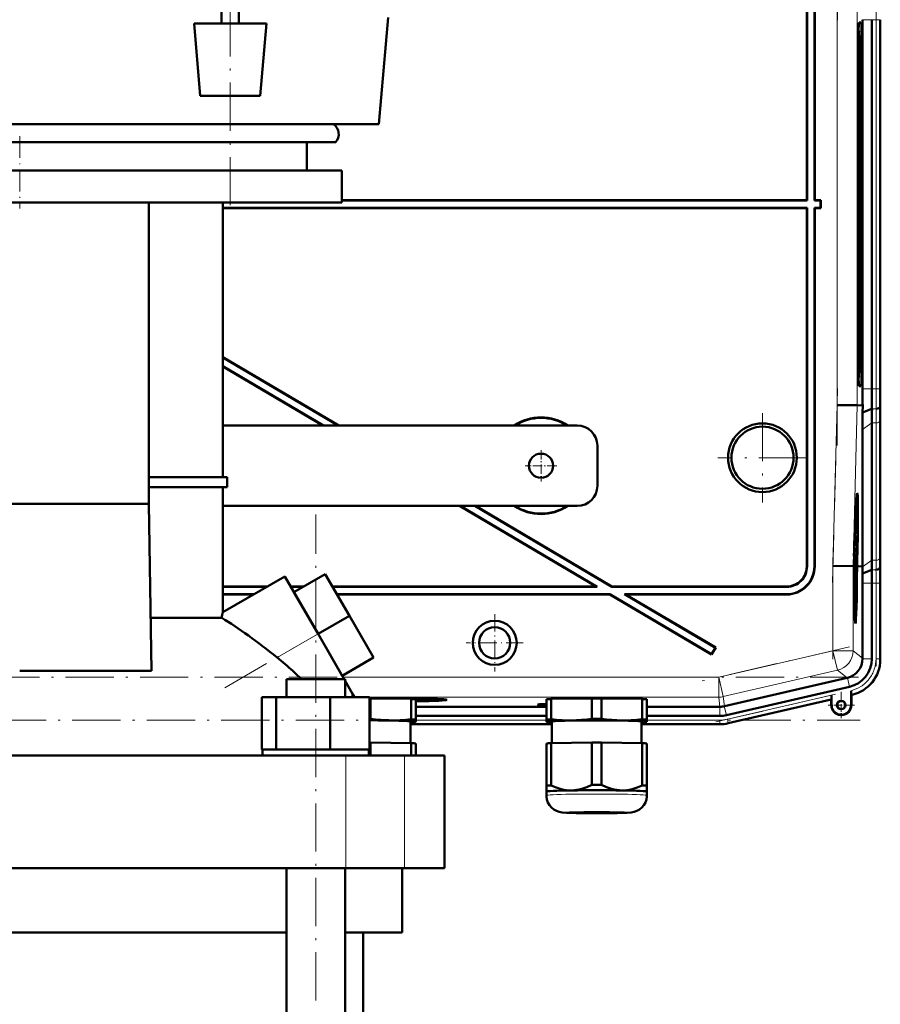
# Model space of a CAD drawing. Extents: x -1358 to 1757, y -1616 to 699.
# Tile 93 of 96: x 1401 to 1615, y 113 to 357. Entities that reach past the tile are written whole.
import ezdxf

# ---------------------------------------------------------------- set-up
doc = ezdxf.new("R2010")
doc.units = 0
doc.linetypes.add('DASHDOT', pattern=[18.5, 12, -3, 0.5, -3])

msp = doc.modelspace()

# ---------------------------------------------------------------- linework, layer by layer
at = {"color": 7, "linetype": 'DASHDOT', "lineweight": 18}
for p, q in [((1453.73, 311.13), (1453.73, 637.17)), ((1604.6, 357.16), (1603.33, 405.38)), ((1604.49, 251.42), (1604.49, 371.38)), ((1614.14, 366.43), (1614.14, 256.37)), ((1603.33, 217.41), (1604.6, 265.63)), ((1585.93, 259.5), (1585.93, 237.3)), ((1597.03, 248.4), (1574.83, 248.4)), ((1474.97, -256.5), (1474.97, 234.3)), ((1603.44, 198.33), (1603.44, 223.6)), ((1614.14, 219.14), (1614.14, 196.57)), ((1452.38, 191.22), (1484.42, 209.71)), ((1607.56, 201.39), (1570.96, 192.94)), ((1609.82, 193.89), (1192.83, 193.89)), ((1574.38, 182.74), (1605.69, 189.97)), ((1192.49, 183.18), (1610.17, 183.18))]:
    msp.add_line(p, q, dxfattribs=at)
at = {"color": 7, "lineweight": 50}
for p, q in [((1451.55, 356.3), (1451.55, 610)), ((1455.9, 356.3), (1455.9, 610)), ((1596.93, 312.4), (1596.93, 401.4)), ((1597, 312.33), (1597, 401.47)), ((1598.86, 401.33), (1598.86, 312.33)), ((1598.93, 401.4), (1598.93, 312.4)), ((1490.64, 331.3), (1492.96, 357.8)), ((1444.73, 356.3), (1462.73, 356.3)), ((1446.3, 338.3), (1444.73, 356.3)), ((1461.15, 338.3), (1462.73, 356.3)), ((1609.94, 356.58), (1610.39, 356.58)), ((1610.82, 265.54), (1610.82, 357.26)), ((1613.12, 357.26), (1613.12, 265.54)), ((1615.18, 265.54), (1615.18, 357.26)), ((1615.18, 357.26), (1615.18, 265.54)), ((1609.89, 354.4), (1609.78, 354.52)), ((1609.78, 354.41), (1609.89, 354.41)), ((1609.68, 276.4), (1609.68, 346.4)), ((1610.1, 346.4), (1610.1, 276.4)), ((1610.65, 346.4), (1610.65, 276.4)), ((1461.15, 338.3), (1446.3, 338.3)), ((1312.22, 331.3), (1479.72, 331.3)), ((1479.72, 331.3), (1490.64, 331.3)), ((1322.94, 326.8), (1470.31, 326.8)), ((1470.31, 326.8), (1479.92, 326.8)), ((1472.74, 326.8), (1472.74, 319.8)), ((1321.44, 319.8), (1481.44, 319.8)), ((1481.44, 319.8), (1481.44, 311.8)), ((1321.44, 311.8), (1481.44, 311.8)), ((1433.49, 311.8), (1433.49, 236.9)), ((1451.93, 243.55), (1451.93, 311.8)), ((1596.93, 312.4), (1481.44, 312.4)), ((1597, 312.33), (1481.44, 312.33)), ((1597, 312.33), (1596.93, 312.4)), ((1598.93, 312.4), (1598.86, 312.33)), ((1600.36, 312.33), (1598.86, 312.33)), ((1600.43, 312.4), (1598.93, 312.4)), ((1600.36, 312.33), (1600.43, 312.4)), ((1600.36, 310.47), (1600.36, 312.33)), ((1600.43, 310.4), (1600.43, 312.4)), ((1451.93, 310.47), (1597, 310.47)), ((1451.93, 310.4), (1596.93, 310.4)), ((1597, 310.47), (1596.93, 310.4)), ((1596.93, 310.4), (1596.93, 221.4)), ((1597, 310.47), (1597, 221.33)), ((1598.86, 221.46), (1598.86, 310.47)), ((1598.93, 310.4), (1598.86, 310.47)), ((1598.86, 310.47), (1600.36, 310.47)), ((1598.93, 221.39), (1598.93, 310.4)), ((1598.93, 310.4), (1600.43, 310.4)), ((1600.36, 310.47), (1600.43, 310.4)), ((1451.93, 273.37), (1480.71, 256.4)), ((1451.93, 273.29), (1480.57, 256.4)), ((1451.93, 271.13), (1476.91, 256.4)), ((1451.93, 271.05), (1476.77, 256.4)), ((1609.89, 268.39), (1609.78, 268.39)), ((1609.89, 268.39), (1609.78, 268.28)), ((1610.39, 266.21), (1609.94, 266.21)), ((1604.49, 261.48), (1609.48, 261.42)), ((1610.83, 261.4), (1609.48, 261.42)), ((1610.8, 259.6), (1610.83, 261.4)), ((1610.8, 259.6), (1613.14, 260.57)), ((1615.17, 260.97), (1615.2, 261.4)), ((1613.12, 222.91), (1613.12, 257.05)), ((1615.18, 224.33), (1615.18, 258.47)), ((1615.18, 224.33), (1615.18, 258.47)), ((1539.93, 256.4), (1451.93, 256.4)), ((1610.77, 221.4), (1610.77, 255.39)), ((1544.93, 251.4), (1544.93, 241.4)), ((1433.49, 243.55), (1452.93, 243.55)), ((1452.93, 241.05), (1452.93, 243.55)), ((1452.93, 241.05), (1433.49, 241.05)), ((1451.93, 210.01), (1451.93, 241.05)), ((1609.44, 237.76), (1609.25, 237.82)), ((1433.49, 236.9), (1369.36, 236.9)), ((1433.49, 236.9), (1434.17, 195.46)), ((1451.93, 236.4), (1539.93, 236.4)), ((1510.69, 236.4), (1544.6, 216.4)), ((1510.83, 236.4), (1544.86, 216.33)), ((1514.49, 236.4), (1548.52, 216.33)), ((1514.63, 236.4), (1548.54, 216.4)), ((1608.96, 230.31), (1608.96, 229.46)), ((1608.88, 227.66), (1608.85, 227.66)), ((1608.88, 227.58), (1608.85, 227.58)), ((1608.88, 227.58), (1608.88, 227.66)), ((1608.89, 227.53), (1608.88, 227.58)), ((1608.89, 228.35), (1608.9, 228.69)), ((1608.89, 228.49), (1608.89, 228.35)), ((1608.89, 227.85), (1608.89, 227.53)), ((1608.93, 227.82), (1608.89, 227.82)), ((1608.91, 227.09), (1608.93, 227.82)), ((1608.95, 229.52), (1608.93, 229.52)), ((1608.96, 229.46), (1608.93, 229.46)), ((1608.95, 229.52), (1608.94, 229.72)), ((1608.82, 225.96), (1608.8, 225.96)), ((1608.9, 226.6), (1608.82, 226.6)), ((1608.82, 225.96), (1608.83, 226.37)), ((1608.83, 226.37), (1608.82, 226.37)), ((1608.92, 224.87), (1608.82, 225.96)), ((1608.86, 226.65), (1608.83, 226.65)), ((1608.83, 226.37), (1608.83, 226.6)), ((1608.83, 226.37), (1608.92, 225.28)), ((1608.89, 227.53), (1608.85, 227.53)), ((1608.86, 227.14), (1608.86, 226.65)), ((1608.91, 227.09), (1608.86, 227.09)), ((1608.9, 226.6), (1608.91, 227.09)), ((1608.92, 225.28), (1608.92, 224.87)), ((1608.63, 222.88), (1608.59, 221.43)), ((1608.67, 222.88), (1608.63, 222.88)), ((1608.63, 222.88), (1608.67, 222.88)), ((1608.64, 221.43), (1608.67, 222.88)), ((1608.65, 223.9), (1608.7, 223.9)), ((1608.7, 223.9), (1608.65, 223.9)), ((1608.73, 223.39), (1608.68, 221.43)), ((1608.88, 224.62), (1608.76, 224.63)), ((1608.81, 224.43), (1608.76, 224.43)), ((1608.92, 224.87), (1608.77, 224.87)), ((1608.8, 222.6), (1608.81, 224.43)), ((1608.83, 224.43), (1608.81, 223)), ((1608.81, 224.43), (1608.83, 224.43)), ((1608.81, 223), (1608.84, 222.81)), ((1608.82, 224.62), (1608.82, 224.87)), ((1608.84, 223.49), (1608.82, 223.49)), ((1608.89, 223.35), (1608.85, 223.35)), ((1608.85, 222.7), (1608.85, 222.2)), ((1608.87, 222.65), (1608.89, 223.35)), ((1609.34, 221.42), (1609.4, 223.39)), ((1609.44, 223.38), (1609.39, 221.42)), ((1609.43, 221.42), (1609.49, 223.38)), ((1603.44, 221.5), (1608.44, 221.43)), ((1608.44, 221.43), (1608.59, 221.43)), ((1608.68, 221.43), (1608.64, 221.43)), ((1608.88, 221.61), (1608.69, 221.61)), ((1608.81, 221.56), (1608.69, 221.56)), ((1608.78, 220.38), (1608.69, 220.38)), ((1608.85, 222.2), (1608.7, 222.21)), ((1608.87, 222.15), (1608.7, 222.16)), ((1608.8, 222.6), (1608.71, 222.6)), ((1608.85, 222.2), (1608.8, 222.6)), ((1608.87, 222.65), (1608.85, 222.65)), ((1608.86, 219.73), (1608.88, 221.61)), ((1608.87, 222.15), (1608.87, 222.65)), ((1608.89, 221.61), (1608.87, 219.09)), ((1608.88, 221.61), (1608.89, 221.61)), ((1609.39, 221.42), (1609.34, 221.42)), ((1609.43, 221.41), (1609.81, 221.41)), ((1609.81, 221.41), (1610.77, 221.4)), ((1610.77, 221.26), (1610.77, 221.4)), ((1610.8, 219.62), (1613.1, 220.57)), ((1615.12, 220.97), (1615.16, 221.4)), ((1451.93, 210.01), (1467.31, 218.89)), ((1467.31, 218.89), (1475.56, 204.6)), ((1469.56, 214.99), (1477.35, 219.49)), ((1483.35, 209.1), (1477.35, 219.49)), ((1608.79, 219.14), (1608.7, 219.14)), ((1608.87, 219.09), (1608.7, 219.09)), ((1608.76, 218.55), (1608.7, 218.55)), ((1608.75, 217.74), (1608.76, 218.55)), ((1608.76, 218.55), (1608.86, 218.55)), ((1608.77, 218.01), (1608.85, 216.98)), ((1608.86, 218.01), (1608.77, 218.01)), ((1608.84, 220.03), (1608.79, 220.03)), ((1608.8, 219.64), (1608.79, 219.14)), ((1608.86, 219.14), (1608.79, 219.14)), ((1608.86, 218.55), (1608.86, 218.01)), ((1463, 216.4), (1451.93, 216.4)), ((1462.88, 216.33), (1451.93, 216.33)), ((1472, 216.4), (1468.75, 216.4)), ((1471.88, 216.33), (1468.79, 216.33)), ((1544.6, 216.4), (1479.14, 216.4)), ((1544.86, 216.33), (1479.18, 216.33)), ((1544.86, 216.33), (1544.6, 216.4)), ((1548.52, 216.33), (1548.54, 216.4)), ((1592, 216.33), (1548.52, 216.33)), ((1591.93, 216.4), (1548.54, 216.4)), ((1608.75, 217.74), (1608.71, 217.74)), ((1608.83, 216.7), (1608.73, 216.7)), ((1608.74, 215.76), (1608.81, 216.52)), ((1608.82, 216.89), (1608.75, 217.74)), ((1608.84, 216.41), (1608.75, 215.42)), ((1608.75, 215.39), (1608.83, 215.39)), ((1608.81, 216.52), (1608.83, 216.7)), ((1608.83, 216.7), (1608.82, 216.89)), ((1608.83, 215.39), (1608.83, 214.84)), ((1608.85, 216.98), (1608.84, 216.41)), ((1610.82, 198.54), (1610.82, 217.26)), ((1613.12, 198.45), (1613.12, 217.26)), ((1615.18, 198.25), (1615.18, 217.26)), ((1615.18, 198.45), (1615.18, 217.26)), ((1451.93, 214.47), (1459.66, 214.47)), ((1451.93, 214.4), (1459.53, 214.4)), ((1475.56, 204.6), (1469.56, 214.99)), ((1480.25, 214.47), (1548.01, 214.47)), ((1480.29, 214.4), (1547.99, 214.4)), ((1547.99, 214.4), (1548.01, 214.47)), ((1547.99, 214.4), (1573.31, 199.47)), ((1548.01, 214.47), (1573.28, 199.56)), ((1551.93, 214.4), (1551.67, 214.47)), ((1551.67, 214.47), (1591.86, 214.47)), ((1551.67, 214.47), (1574.23, 201.17)), ((1551.93, 214.4), (1591.93, 214.4)), ((1551.93, 214.4), (1574.33, 201.19)), ((1608.83, 214.84), (1608.76, 214.85)), ((1433.96, 208.62), (1451.6, 208.62)), ((1475.56, 204.6), (1483.35, 209.1)), ((1489.35, 198.71), (1483.35, 209.1)), ((1609.02, 208.96), (1608.82, 208.91)), ((1482.03, 193.4), (1475.56, 204.6)), ((1481.56, 194.21), (1476.9, 202.27)), ((1574.23, 201.17), (1573.28, 199.56)), ((1574.33, 201.19), (1573.31, 199.47)), ((1574.23, 201.17), (1574.33, 201.19)), ((1481.56, 194.21), (1489.35, 198.71)), ((1573.28, 199.56), (1573.31, 199.47)), ((1610.82, 198.54), (1610.82, 198.45)), ((1401.43, 195.46), (1434.17, 195.46)), ((1467.67, 193.4), (1480.13, 193.4)), ((1467.67, 188.9), (1467.67, 193.4)), ((1480.13, 193.4), (1482.27, 193.4)), ((1482.27, 192.98), (1482.27, 193.4)), ((1482.27, 188.9), (1482.27, 193.4)), ((1606.94, 193.67), (1576.47, 186.64)), ((1607.03, 193.69), (1606.94, 193.67)), ((1484.13, 189.75), (1482.27, 192.98)), ((1576.98, 184.39), (1607.55, 191.45)), ((1461.58, 188.9), (1465.17, 188.9)), ((1461.58, 175.9), (1461.58, 188.9)), ((1465.17, 188.9), (1478.55, 188.9)), ((1465.17, 175.9), (1465.17, 188.9)), ((1478.55, 188.9), (1488.35, 188.9)), ((1478.55, 175.9), (1478.55, 188.9)), ((1484.13, 188.9), (1484.13, 189.75)), ((1484.13, 189.75), (1484.62, 188.9)), ((1488.35, 175.9), (1488.35, 188.9)), ((1488.35, 175.9), (1488.35, 188.9)), ((1488.56, 188.59), (1498.69, 188.44)), ((1488.56, 183.54), (1488.56, 188.59)), ((1496.56, 188.58), (1496.56, 188.47)), ((1498.69, 183.39), (1498.69, 188.44)), ((1505.46, 188.23), (1505.53, 188.46)), ((1533.43, 188.44), (1543.56, 188.59)), ((1533.43, 183.39), (1533.43, 188.44)), ((1543.56, 183.54), (1543.56, 188.59)), ((1545.93, 188.59), (1556.06, 188.44)), ((1545.93, 183.54), (1545.93, 188.59)), ((1556.06, 183.39), (1556.06, 188.44)), ((1603.08, 189.37), (1603.08, 186.94)), ((1607.94, 190.49), (1607.94, 190.11)), ((1607.94, 186.94), (1607.94, 190.49)), ((1607.94, 190.11), (1607.95, 189.78)), ((1607.97, 189.47), (1608.01, 189.44)), ((1608.01, 189.44), (1608.21, 189.49)), ((1608.01, 189.44), (1608.21, 189.49)), ((1608.01, 189.44), (1608.01, 186.94)), ((1608.01, 186.94), (1608.01, 189.44)), ((1499.87, 183.34), (1499.87, 188.39)), ((1499.87, 186.51), (1532.25, 186.51)), ((1532.25, 183.33), (1532.25, 188.38)), ((1557.25, 183.33), (1557.25, 188.38)), ((1557.25, 186.51), (1575.35, 186.51)), ((1577.44, 182.39), (1603.01, 188.29)), ((1577.44, 182.39), (1603.01, 188.29)), ((1603.01, 188.29), (1603.05, 188.33)), ((1603.01, 186.94), (1603.01, 188.29)), ((1499.87, 184.21), (1532.25, 184.21)), ((1557.25, 184.21), (1575.36, 184.21)), ((1498.52, 182.84), (1498.52, 177.45)), ((1498.52, 182.15), (1533.6, 182.15)), ((1498.52, 182.15), (1533.6, 182.15)), ((1499.81, 182.8), (1499.87, 182.82)), ((1499.87, 182.84), (1499.87, 183.34)), ((1499.87, 182.82), (1499.87, 182.84)), ((1532.25, 183.33), (1532.25, 182.83)), ((1532.25, 182.83), (1532.25, 182.82)), ((1532.31, 182.8), (1532.25, 182.82)), ((1533.6, 177.44), (1533.6, 182.83)), ((1555.9, 182.83), (1555.9, 177.44)), ((1575.36, 182.15), (1555.9, 182.15)), ((1555.9, 182.15), (1575.36, 182.15)), ((1557.19, 182.8), (1557.25, 182.82)), ((1557.25, 182.83), (1557.25, 183.33)), ((1557.25, 182.82), (1557.25, 182.83)), ((1488.56, 177.6), (1498.69, 177.44)), ((1488.56, 177.6), (1488.56, 174.4)), ((1498.69, 177.44), (1498.69, 174.4)), ((1499.87, 177.39), (1499.87, 174.4)), ((1532.25, 177.39), (1532.25, 166.88)), ((1533.43, 177.44), (1543.56, 177.6)), ((1533.43, 177.44), (1533.43, 166.94)), ((1543.56, 177.6), (1543.56, 167.09)), ((1545.93, 177.6), (1556.06, 177.44)), ((1545.93, 177.6), (1545.93, 167.09)), ((1556.06, 177.44), (1556.06, 166.94)), ((1557.25, 177.39), (1557.25, 166.88)), ((1320.44, 174.4), (1482.42, 174.4)), ((1461.58, 175.9), (1461.95, 175.9)), ((1461.77, 175.9), (1464.8, 175.9)), ((1461.77, 175.9), (1461.77, 174.4)), ((1464.8, 175.9), (1465.17, 175.9)), ((1465.17, 175.9), (1466.55, 175.9)), ((1466.55, 175.9), (1474.97, 175.9)), ((1474.97, 175.9), (1477.17, 175.9)), ((1477.17, 175.9), (1478.55, 175.9)), ((1478.55, 175.9), (1479.56, 175.9)), ((1479.56, 175.9), (1487.34, 175.9)), ((1482.42, 174.4), (1496.99, 174.4)), ((1487.34, 175.9), (1488.35, 175.9)), ((1488.17, 175.9), (1488.17, 174.4)), ((1488.17, 175.9), (1488.17, 174.4)), ((1496.99, 174.4), (1506.93, 174.4)), ((1506.93, 146.4), (1506.93, 174.4)), ((1532.25, 166.88), (1532.25, 165.43)), ((1557.25, 165.43), (1557.25, 166.88)), ((1532.25, 164.48), (1532.25, 165.43)), ((1557.24, 165.42), (1557.25, 165.43)), ((1557.25, 165.43), (1557.25, 164.48)), ((1557.25, 165.43), (1557.25, 165.43)), ((1482.42, 146.4), (1320.44, 146.4)), ((1467.67, -215.6), (1467.67, 146.4)), ((1482.27, -215.6), (1482.27, 146.4)), ((1496.99, 146.4), (1482.42, 146.4)), ((1496.43, 146.4), (1496.43, 130.4)), ((1506.93, 146.4), (1496.99, 146.4)), ((1467.67, 130.4), (1335.19, 130.4)), ((1496.43, 130.4), (1482.27, 130.4)), ((1486.78, -215.6), (1486.78, 130.4))]:
    msp.add_line(p, q, dxfattribs=at)
at = {"color": 7, "lineweight": 18}
for p, q in [((1604.49, 261.48), (1604.49, 361.31)), ((1609.48, 261.42), (1609.48, 361.38)), ((1609.92, 356.56), (1610.39, 356.58)), ((1613.12, 357.26), (1610.82, 357.26)), ((1614.14, 357.26), (1613.12, 357.26)), ((1614.14, 357.26), (1614.14, 265.54)), ((1614.14, 357.26), (1615.14, 357.26)), ((1615.14, 357.26), (1615.14, 265.54)), ((1615.18, 357.26), (1615.14, 357.26)), ((1609.78, 354.51), (1609.89, 354.41)), ((1610.65, 346.4), (1610.1, 346.4)), ((1610.1, 276.4), (1610.65, 276.4)), ((1609.89, 268.39), (1609.78, 268.28)), ((1609.92, 266.24), (1610.39, 266.21)), ((1610.82, 265.54), (1613.12, 265.54)), ((1613.12, 265.54), (1614.14, 265.54)), ((1615.14, 265.54), (1614.14, 265.54)), ((1615.14, 265.54), (1615.18, 265.54)), ((1603.44, 221.5), (1604.49, 261.48)), ((1608.44, 221.43), (1609.48, 261.42)), ((1613.14, 260.57), (1614.17, 260.57)), ((1610.77, 255.39), (1613.12, 257.05)), ((1613.12, 257.05), (1614.14, 257.05)), ((1614.14, 222.91), (1614.14, 257.05)), ((1615.14, 223.6), (1615.14, 257.74)), ((1610.77, 221.26), (1613.12, 222.91)), ((1613.12, 222.91), (1614.14, 222.91)), ((1596.93, 221.4), (1597, 221.33)), ((1598.86, 221.46), (1598.93, 221.39)), ((1603.44, 200.44), (1603.44, 221.5)), ((1608.44, 200.44), (1608.44, 221.43)), ((1613.1, 220.57), (1614.12, 220.57)), ((1615.2, 221.4), (1615.16, 221.4)), ((1591.93, 216.4), (1592, 216.33)), ((1610.82, 217.26), (1613.12, 217.26)), ((1613.12, 217.26), (1614.14, 217.26)), ((1614.14, 217.26), (1615.14, 217.26)), ((1614.14, 198.45), (1614.14, 217.26)), ((1615.14, 217.26), (1615.18, 217.26)), ((1615.14, 217.26), (1615.14, 198.45)), ((1591.93, 214.4), (1591.86, 214.47)), ((1465.41, 198.74), (1475.56, 204.6)), ((1575.08, 193.89), (1603.44, 200.44)), ((1608.44, 200.44), (1603.44, 200.44)), ((1603.44, 200.44), (1604.56, 195.57)), ((1608.44, 200.44), (1610.82, 198.54)), ((1610.82, 198.45), (1613.12, 198.45)), ((1615.14, 198.45), (1614.14, 198.45)), ((1615.14, 198.45), (1615.18, 198.45)), ((1481.74, 193.89), (1575.08, 193.89)), ((1575.08, 193.89), (1576.2, 189.02)), ((1575.08, 193.89), (1575.08, 188.89)), ((1604.56, 195.57), (1576.2, 189.02)), ((1606.94, 193.67), (1604.56, 195.57)), ((1607.03, 193.69), (1607.55, 191.45)), ((1575.08, 188.89), (1488.35, 188.89)), ((1575.35, 186.51), (1575.08, 188.89)), ((1576.2, 189.02), (1576.47, 186.64)), ((1577.21, 183.39), (1603.08, 189.37)), ((1607.97, 189.47), (1608, 189.48)), ((1608, 189.48), (1608.01, 189.44)), ((1575.36, 186.51), (1575.36, 184.21)), ((1576.46, 186.64), (1576.98, 184.39)), ((1577.43, 182.42), (1603.05, 188.33)), ((1603.08, 186.94), (1603.01, 186.94)), ((1607.94, 186.94), (1608.01, 186.94)), ((1498.52, 182.18), (1533.6, 182.18)), ((1499.87, 183.18), (1532.25, 183.18)), ((1555.9, 182.18), (1575.36, 182.18)), ((1557.25, 183.18), (1575.36, 183.18)), ((1575.36, 182.18), (1575.36, 183.18)), ((1575.36, 182.18), (1575.36, 182.15)), ((1577.43, 182.42), (1577.21, 183.39)), ((1577.43, 182.42), (1577.44, 182.39)), ((1482.42, 146.4), (1482.42, 174.4)), ((1496.99, 146.4), (1496.99, 174.4))]:
    msp.add_line(p, q, dxfattribs=at)
at = {"color": 7, "linetype": 'DASHDOT', "lineweight": 18, "ltscale": 0.450014}
msp.add_line((1401.44, 328.3), (1401.44, 310.3), dxfattribs=at)
at = {"color": 7, "linetype": 'DASHDOT', "lineweight": 18, "ltscale": 0.195001}
for p, q in [((1530.93, 250.3), (1530.93, 242.5)), ((1534.83, 246.4), (1527.03, 246.4))]:
    msp.add_line(p, q, dxfattribs=at)
at = {"color": 7, "linetype": 'DASHDOT', "lineweight": 18, "ltscale": 0.355368}
for p, q in [((1519.42, 209.51), (1519.42, 195.29)), ((1526.52, 202.4), (1512.31, 202.4))]:
    msp.add_line(p, q, dxfattribs=at)
at = {"color": 7, "linetype": 'DASHDOT', "lineweight": 18, "ltscale": 0.1625}
for p, q in [((1605.51, 190.19), (1605.51, 183.69)), ((1608.76, 186.94), (1602.26, 186.94))]:
    msp.add_line(p, q, dxfattribs=at)
at = {"color": 7, "linetype": 'DASHDOT', "lineweight": 18, "ltscale": 0.157961}
msp.add_line((1605.51, 190.1), (1605.51, 183.78), dxfattribs=at)
at = {"color": 7, "linetype": 'DASHDOT', "lineweight": 18, "ltscale": 0.157962}
msp.add_line((1608.67, 186.94), (1602.35, 186.94), dxfattribs=at)
at = {"color": 7, "lineweight": 50}
for points in [[(1608.92, 228.58), (1608.91, 228.56), (1608.9, 228.33), (1608.89, 227.85)], [(1608.94, 227.8), (1608.92, 226.74), (1608.9, 226.6)], [(1608.91, 228.96), (1608.92, 229.05), (1608.92, 229.07)], [(1608.92, 229.07), (1608.93, 229.02), (1608.94, 228.86), (1608.94, 227.8)], [(1608.93, 227.82), (1608.93, 228.51), (1608.92, 228.56), (1608.92, 228.58)], [(1608.84, 223.49), (1608.87, 224.53), (1608.87, 224.6), (1608.88, 224.62)], [(1608.88, 224.13), (1608.86, 224.02), (1608.85, 223.36)], [(1608.9, 223.35), (1608.88, 222.29), (1608.87, 222.15)], [(1608.88, 224.62), (1608.89, 224.51), (1608.9, 224.33)], [(1608.89, 223.35), (1608.89, 224.02), (1608.88, 224.13)], [(1608.79, 219.14), (1608.77, 219.65), (1608.78, 220.38)], [(1608.78, 220.38), (1608.8, 221.34), (1608.81, 221.52), (1608.81, 221.56)], [(1608.81, 221.07), (1608.8, 220.95), (1608.79, 220.37)], [(1608.79, 220.37), (1608.79, 219.7), (1608.8, 219.65), (1608.8, 219.64)], [(1608.81, 221.56), (1608.83, 221.38), (1608.85, 220.49)], [(1608.84, 220.03), (1608.82, 220.99), (1608.81, 221.05), (1608.81, 221.07)], [(1607.95, 189.78), (1607.97, 189.49), (1607.97, 189.47), (1607.97, 189.47)], [(1493.62, 183.12), (1492.37, 183.16), (1491.11, 183.25), (1489.84, 183.37), (1488.56, 183.54)], [(1543.56, 183.54), (1542.28, 183.37), (1541.01, 183.24), (1539.76, 183.16), (1538.5, 183.12)], [(1551, 183.12), (1549.74, 183.16), (1548.48, 183.24), (1547.22, 183.37), (1545.93, 183.54)], [(1498.69, 183.39), (1497.33, 183.25), (1495.98, 183.16), (1494.8, 183.12), (1493.62, 183.12)], [(1538.5, 183.12), (1537.32, 183.12), (1536.14, 183.16), (1534.8, 183.25), (1533.43, 183.39)], [(1556.06, 183.39), (1554.7, 183.25), (1553.36, 183.16), (1552.18, 183.12), (1551, 183.12)], [(1538.5, 165.71), (1537.87, 165.73), (1537.25, 165.78), (1536.6, 165.88), (1535.95, 166.02), (1534.69, 166.41), (1533.43, 166.94)], [(1543.56, 167.09), (1542.3, 166.52), (1541.04, 166.09), (1540.39, 165.93), (1539.74, 165.82), (1539.12, 165.74), (1538.5, 165.71)], [(1551, 165.71), (1550.38, 165.74), (1549.76, 165.82), (1549.1, 165.93), (1548.45, 166.09), (1547.19, 166.52), (1545.93, 167.09)], [(1556.06, 166.94), (1554.8, 166.41), (1553.54, 166.02), (1552.9, 165.88), (1552.24, 165.78), (1551.62, 165.73), (1551, 165.71)], [(1544.75, 160.02), (1539.67, 160.07), (1537.27, 160.14), (1536.2, 160.22), (1535.44, 160.36), (1534.74, 160.61), (1534.08, 160.99), (1533.49, 161.47), (1533.01, 162.06), (1532.63, 162.72), (1532.38, 163.43), (1532.26, 164.18), (1532.25, 164.48)], [(1544.75, 160.02), (1549.82, 160.07), (1552.22, 160.14), (1553.29, 160.22), (1554.06, 160.36), (1554.75, 160.61), (1555.42, 160.99), (1556, 161.47), (1556.49, 162.06), (1556.86, 162.72), (1557.12, 163.43), (1557.24, 164.18), (1557.25, 164.48)]]:
    msp.add_lwpolyline(points, dxfattribs=at)
for centre, radius in [((1585.93, 248.4), 8.54), ((1585.93, 248.4), 7.72), ((1530.93, 246.4), 3), ((1519.42, 202.4), 5.47), ((1519.42, 202.4), 3.88), ((1605.51, 186.94), 1.07), ((1605.51, 186.94), 1)]:
    msp.add_circle(centre, radius, dxfattribs=at)
for centre, radius, start, end in [((1477.68, 328.8), 3, 318.1897, 56.4427), ((2136.72, 265.5), 525.91, 179.9957, 180.4469), ((2033.18, 265.44), 420.07, 179.9858, 180.6638), ((1962.26, 265.45), 347.08, 179.9853, 180.6691), ((1912.16, 255.04), 301.39, 179.1332, 179.9321), ((1863.63, 256.76), 250.51, 179.1277, 179.9315), ((1822.54, 258.22), 207.36, 179.1212, 179.9305), ((1530.93, 246.4), 12, 56.4427, 123.5573), ((1530.93, 246.4), 11.9, 57.2111, 122.7889), ((1539.93, 251.4), 5, 0, 90), ((1539.93, 241.4), 5, 270, 360), ((1609.39, 237.7), 0.0805, 4.8393, 48.6176), ((1530.93, 246.4), 12, 236.4427, 303.5573), ((1530.93, 246.4), 11.9, 237.2111, 302.7889), ((1581.89, 227.94), 26.99, 359.3998, 0.6122), ((1609.08, 229.51), 0.129, 175.8658, 199.2161), ((1613.8, 227.03), 4.95, 179.4351, 184.4451), ((1611.73, 227.38), 2.88, 179.1341, 184.6358), ((1642.2, 223.18), 33.37, 179.4676, 180.647), ((1626.8, 223.1), 17.96, 179.1828, 181.286), ((1578.33, 223.75), 30.57, 359.2603, 1.093), ((1443.82, 223.11), 169.29, 359.1397, 359.9326), ((1402.53, 224.58), 212.65, 359.1437, 359.9328), ((1822.4, 224.58), 207.22, 180.0687, 180.8785), ((1591.86, 221.46), 6.99, 269.9843, 0.0157), ((1591.93, 221.39), 5, 269.9843, 0.0157), ((1591.93, 221.39), 6.99, 269.9842, 0.0158), ((1592, 221.32), 5, 269.9843, 0.0157), ((1667.11, 220.99), 58.27, 180.4885, 181.2422), ((1496, 218.27), 114.81, 0.6735, 1.491), ((1328.71, 217.32), 284.4, 359.9866, 0.6543), ((1257.85, 217.34), 357.33, 359.9869, 0.6511), ((1962.76, 217.34), 347.59, 179.3315, 180.0144), ((1630.78, 220.06), 21.94, 180.0813, 182.4019), ((1608.99, 219.13), 0.129, 175.8658, 199.2161), ((1410.42, 217.31), 200.39, 359.9856, 0.6607), ((1575.08, 180.06), 126.74, 166.3333, 166.977), ((1420.36, 142.84), 71.79, 47.0694, 51.139), ((1605.82, 198.55), 5, 284.0551, 358.9536), ((1605.93, 198.45), 7.18, 282.9912, 0.0087), ((1606.19, 198.25), 8.99, 282.9916, 0.0084), ((1420.48, 142.97), 71.61, 44.7681, 47.0684), ((1605.51, 186.94), 2.5, 180, 0), ((1605.51, 186.94), 2.43, 180, 360), ((1605.51, 186.94), 2.5, 218.7594, 0), ((1605.51, 186.94), 1, 38.8023, 269.957), ((1575.36, 191.4), 7.19, 270.0004, 282.9993), ((1575.36, 191.4), 9.25, 270.0004, 282.9992), ((1575.36, 191.4), 9.25, 270.0004, 282.9992)]:
    msp.add_arc(centre, radius, start, end, dxfattribs=at)
at = {"color": 7, "lineweight": 18}
for centre, radius, start, end in [((2032.94, 265.44), 418.8, 179.9856, 180.6657), ((1998.75, 265.44), 383.61, 179.9854, 180.6681), ((1864.06, 256.75), 249.92, 179.1254, 179.9311), ((1844.24, 257.46), 229.1, 179.1224, 179.9306), ((1444.16, 223.11), 169.99, 359.143, 359.9328), ((1424.23, 223.82), 190.91, 359.1448, 359.9328), ((1328.52, 217.32), 285.63, 359.9869, 0.6516), ((1294.31, 217.33), 320.83, 359.987, 0.6502), ((1605.93, 198.45), 9.21, 282.9951, 0.005), ((1605.97, 198.45), 8.17, 341.479, 0.0467), ((1606, 198.42), 8.13, 322.0259, 341.626), ((1605.98, 198.4), 8.15, 302.6137, 322.2041), ((1605.94, 198.43), 8.18, 284.1355, 302.7235), ((1575.08, 193.89), 5, 270, 283), ((1575.36, 191.38), 8.2, 269.9878, 283.0122), ((1575.36, 191.4), 9.21, 270.0004, 282.9992)]:
    msp.add_arc(centre, radius, start, end, dxfattribs=at)
at = {"color": 7, "lineweight": 50}
for centre, major_axis, ratio, start_param, end_param in [((1609.94, 346.4), (0, 10.19), 0.026177, 0.001612, 1.570796), ((1610.39, 346.4), (0, 10.19), 0.026177, 4.712389, 6.283185), ((1609.89, 346.4), (0, 8.01), 0.026177, 6.256996, 6.283185), ((1609.89, 346.4), (0, 8.01), 0.026177, 4.712389, 6.256996), ((1609.94, 276.4), (0, 10.19), 0.026177, 1.570796, 3.139981), ((1609.89, 276.4), (0, 8.01), 0.026177, 3.167782, 4.712389), ((1610.39, 276.4), (0, 10.19), 0.026177, 3.141593, 4.712389), ((1609.89, 276.4), (0, 8.01), 0.026177, 3.141593, 3.167782), ((1614.17, 260.98), (1, 0), 0.414255, 4.715234, 6.251119), ((1609.06, 223.41), (0.42, 16.16), 0.026173, 0.002609, 1.541551), ((1609.06, 223.32), (-0.38, -14.44), 0.026173, 3.134978, 4.673197), ((1609.06, 223.32), (-0.38, -14.44), 0.026173, 1.576165, 3.056296), ((1609.06, 223.41), (0.42, 16.16), 0.026173, 4.711319, 6.285795), ((1609.06, 223.41), (0.33, 12.78), 0.026173, 0.002734, 1.572781), ((1609.06, 223.41), (0.33, 12.78), 0.026173, 4.711319, 6.283528), ((1609.01, 223.38), (0, -16.16), 0.026176, 4.833214, 6.28068), ((1609.01, 223.42), (0, 14.46), 0.026176, 1.709149, 3.149459), ((1609.01, 223.38), (0, -12.78), 0.026176, 4.865698, 6.280665), ((1608.55, 223.39), (-0.09, -10.11), 0.026177, 1.394496, 1.448849), ((1609.01, 223.38), (0, -12.78), 0.026176, 6.280665, 7.699987), ((1609.01, 223.38), (0, -16.16), 0.026176, 6.28068, 7.732162), ((1609.01, 223.42), (0, 14.46), 0.026176, 3.149459, 4.573351), ((1609.03, 223.39), (-0.14, -16.16), 0.026177, 1.448448, 1.448756), ((1614.12, 220.98), (1, 0), 0.414215, 4.715229, 6.251119), ((1608.55, 223.39), (-0.09, -10.11), 0.026177, 1.072075, 1.132318), ((1509.22, 101.37), (81.58, -112.44), 0.237373, 2.422628, 2.622869), ((1487.37, 188.23), (13.8, 0), 0.026177, 1.484737, 1.499898), ((1487.35, 188.23), (-20.18, 0), 0.026177, 3.143867, 4.662341), ((1487.35, 188.23), (-18.12, 0), 0.026177, 3.134523, 4.656639), ((1487.35, 188.23), (-16.2, 0), 0.026177, 3.143885, 4.649946), ((1487.37, 188.23), (13.8, 0), 0.026177, 0.437539, 0.609658), ((1544.75, 188.23), (13.8, 0), 0.026177, 2.531934, 2.704054), ((1544.75, 188.23), (13.8, 0), 0.026177, 1.484737, 1.656856), ((1544.75, 188.23), (13.8, 0), 0.026177, 0.437539, 0.609658), ((1603.05, 189.36), (0, 1.03), 0.034024, 3.184364, 4.720253), ((1487.35, 188.23), (-20.18, 0), 0.026177, 2.240627, 3.143867), ((1487.35, 188.23), (-16.2, 0), 0.026177, 2.454681, 3.143885), ((1487.35, 188.23), (-18.12, 0), 0.026177, 2.334296, 3.134523), ((1540.34, 187.03), (10.3, 0), 0.026177, 3.1393, 3.808595), ((1540.34, 187.03), (10.3, 0), 0.026177, 2.47459, 3.1393), ((1575.35, 191.51), (4.97, 0.57), 0.999653, 4.598982, 4.601547), ((1575.35, 191.51), (-4.97, -0.57), 0.999653, 1.459955, 1.684204), ((1487.37, 183.18), (-13.8, 0), 0.026177, 4.626329, 4.641498), ((1544.75, 183.18), (-13.8, 0), 0.026177, 4.626329, 4.798449), ((1487.37, 182.84), (12.5, 0), 0.026177, 6.185296, 7.775703), ((1487.37, 182.84), (11.15, 0), 0.026177, 0, 1.483016), ((1487.37, 182.84), (12.5, 0), 0.026177, 5.814135, 6.185296), ((1487.37, 183.18), (-13.8, 0), 0.026177, 3.579132, 3.751251), ((1544.75, 183.18), (-13.8, 0), 0.026177, 5.673527, 5.845646), ((1544.75, 182.83), (12.5, 0), 0.026177, 6.185296, 9.424778), ((1544.75, 182.83), (12.5, 0), 0.026177, 3.141593, 3.239482), ((1544.75, 182.83), (12.5, 0), 0.026177, 3.239482, 3.610643), ((1544.75, 182.83), (11.15, 0), 0.026177, 0, 3.141593), ((1544.75, 182.83), (12.5, 0), 0.026177, 5.814135, 6.185296), ((1544.75, 183.18), (-13.8, 0), 0.026177, 3.579132, 3.751251), ((1487.37, 177.24), (13.8, 0), 0.026177, 1.484737, 1.499898), ((1487.37, 177.24), (13.8, 0), 0.026177, 0.437539, 0.609658), ((1544.75, 177.24), (13.8, 0), 0.026177, 2.531934, 2.704054), ((1544.75, 177.24), (13.8, 0), 0.026177, 1.484737, 1.656856), ((1544.75, 177.24), (13.8, 0), 0.026177, 0.437539, 0.609658), ((1544.75, 166.73), (-13.8, 0), 0.026177, 5.673527, 5.845646), ((1544.75, 166.73), (-13.8, 0), 0.026177, 4.626329, 4.798449), ((1544.75, 166.73), (-13.8, 0), 0.026177, 3.579132, 3.751251), ((1544.75, 165.43), (12.5, 0), 0.026177, 0, 3.141593), ((1544.75, 160.24), (3.5, 0), 0.026177, 0, 3.141593), ((1544.75, 160.24), (3.5, 0), 0.026177, 3.141593, 6.283185)]:
    msp.add_ellipse(centre, major_axis=major_axis, ratio=ratio, start_param=start_param, end_param=end_param, dxfattribs=at)
at = {"color": 7, "lineweight": 18}
for centre, major_axis, ratio, start_param, end_param in [((1614.14, 257.76), (1, 0), 0.707107, 4.712389, 6.248279), ((1614.14, 223.62), (1, 0), 0.707107, 4.712389, 6.248279), ((1603.44, 200.44), (3.11, 3.91), 0.999441, 4.04071, 5.384068), ((1544.75, 164.48), (12.5, 0), 0.026177, 1.047198, 3.141593), ((1544.75, 164.48), (12.5, 0), 0.026177, 0, 1.047198), ((1544.75, 160.24), (8.26, 0), 0.026177, 1.570796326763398, 7.853981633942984)]:
    msp.add_ellipse(centre, major_axis=major_axis, ratio=ratio, start_param=start_param, end_param=end_param, dxfattribs=at)

doc.saveas('drawing.dxf')
